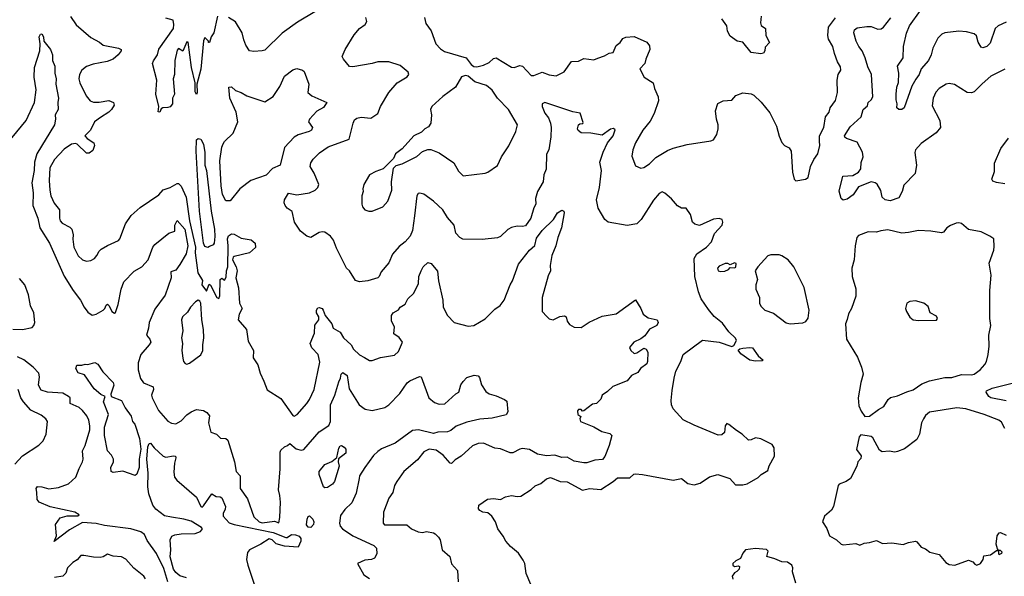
# Model space of a CAD drawing. Extents: x 1690054 to 1842981, y 782881 to 914114.
# Tile 126 of 256: x 1753755 to 1760822, y 791454 to 795448. Entities that reach past the tile are written whole.
import ezdxf

# ---------------------------------------------------------------- set-up
doc = ezdxf.new("R2010")
doc.units = 0

msp = doc.modelspace()

# ---------------------------------------------------------------- linework, layer by layer
at = {"layer": '0CON10XD'}
for points in [[(1754120.5, 795470.5), (1754161.5, 795411.5), (1754265, 795320.6), (1754327, 795287), (1754355, 795264.4), (1754465, 795243.8), (1754482.5, 795235), (1754483.3, 795225), (1754462.9, 795195), (1754425, 795165.6), (1754382.2, 795147.8), (1754281.7, 795128.3), (1754235, 795111.8), (1754200.9, 795085), (1754184.6, 795055), (1754180.5, 795025), (1754186.7, 794995), (1754231.7, 794901.7), (1754261.5, 794865), (1754285, 794857.6), (1754325, 794856.8), (1754395, 794868.2), (1754429.2, 794855), (1754433.1, 794835), (1754414.5, 794805), (1754394.4, 794785), (1754334.1, 794745.9), (1754291.2, 794715), (1754264.5, 794655), (1754224, 794615), (1754238.8, 794595), (1754287.5, 794565), (1754292, 794545), (1754279.3, 794510.7), (1754255, 794490), (1754235, 794490), (1754167.5, 794555), (1754155, 794560), (1754126.1, 794556.1), (1754075, 794519.2), (1754006.2, 794445), (1753972.5, 794385), (1753966.9, 794295), (1753972.2, 794225), (1753980, 794185), (1754002.2, 794132.2), (1754040.5, 794085), (1754040, 794025), (1754045.7, 794005), (1754059.3, 793989.3), (1754115, 793958.6), (1754128.6, 793945), (1754139.2, 793905), (1754135.7, 793874.3), (1754144.4, 793815), (1754175, 793754), (1754206.7, 793725), (1754235.9, 793715.9), (1754265, 793721.4), (1754292.5, 793735), (1754310, 793755), (1754325, 793787.5), (1754339.5, 793800.5), (1754385, 793828.8), (1754465, 793863.8), (1754473.3, 793875), (1754515.7, 793984.3), (1754555.7, 794044.3), (1754619.4, 794100.6), (1754755, 794192.7), (1754785, 794227.8), (1754836.4, 794243.6), (1754885, 794272.2), (1754895, 794272.2), (1754915, 794253.1), (1754950.6, 794175), (1754974.1, 794005), (1755018, 793815), (1755015.3, 793775), (1755032.9, 793632.9), (1755067, 793577), (1755063.3, 793545), (1755095, 793500), (1755115, 793550), (1755125, 793542.5), (1755170, 793455), (1755185, 793446.7), (1755192.3, 793467.7), (1755194.2, 793585), (1755205, 793592.5), (1755225, 793580), (1755238.3, 793601.7), (1755240, 793645), (1755249.2, 793675), (1755251.1, 793825), (1755246.4, 793875), (1755255, 793898), (1755275, 793911.4), (1755295, 793910), (1755345, 793880.5), (1755417.7, 793867.7), (1755445.5, 793845), (1755447.1, 793812.9), (1755405.6, 793775), (1755295, 793749.5), (1755286.6, 793743.4), (1755281.4, 793725), (1755308.6, 793675), (1755316.3, 793646.3), (1755307.3, 793595), (1755325, 793523.8), (1755333.3, 793415), (1755352.4, 793375), (1755330, 793335), (1755322.5, 793295), (1755382.2, 793225), (1755395, 793141.9), (1755432.6, 793075), (1755431.6, 793021.6), (1755465, 792972.1), (1755482, 792912), (1755507.8, 792855), (1755531.9, 792791.9), (1755629.4, 792729.4), (1755715, 792608), (1755725, 792604.2), (1755746, 792615), (1755815.4, 792694.6), (1755835, 792722), (1755869.2, 792795), (1755908.8, 792991.2), (1755897.1, 793045), (1755852.4, 793092.4), (1755840.5, 793125), (1755871.1, 793198.9), (1755874, 793256), (1755902.5, 793295), (1755902, 793315), (1755886, 793345), (1755886, 793365), (1755895, 793380), (1755905, 793383.8), (1755925, 793376), (1755934, 793365), (1755948.8, 793325), (1755996.4, 793266.4), (1756005.5, 793235.5), (1756054.3, 793205), (1756080, 793165), (1756134.7, 793115), (1756151.5, 793085), (1756194.1, 793044.1), (1756228.8, 793025), (1756265, 793003.8), (1756285, 793003.8), (1756345, 793024.4), (1756445, 793040), (1756475, 793067.1), (1756502.2, 793135), (1756477.7, 793167.7), (1756440, 793195), (1756446, 793245), (1756424.2, 793285), (1756424.2, 793325.8), (1756435.9, 793344.1), (1756473.9, 793366.1), (1756485, 793386.2), (1756522.1, 793407.9), (1756540, 793445), (1756583, 793487), (1756618.6, 793555), (1756620.8, 793605), (1756636, 793645), (1756652, 793675), (1756685, 793706.2), (1756709.3, 793699.3), (1756753, 793643), (1756761.4, 793575), (1756791.9, 793435), (1756794.2, 793385), (1756825, 793326.2), (1756873.3, 793275), (1756975, 793250), (1757015, 793254.4), (1757095, 793301.4), (1757125, 793330), (1757165, 793372.2), (1757202.6, 793397.4), (1757233.3, 793435), (1757275.3, 793544.7), (1757293.1, 793575), (1757335.4, 793695), (1757415, 793795.6), (1757451.7, 793828.3), (1757465, 793880), (1757504.5, 793935), (1757586.3, 794013.7), (1757615, 794061.2), (1757645, 794082.5), (1757660, 794075), (1757662.5, 794062.5), (1757644.3, 793955.7), (1757617.8, 793885), (1757603.3, 793825), (1757574.5, 793755), (1757563.1, 793685), (1757564, 793645), (1757548.7, 793611.3), (1757504.4, 793455), (1757504, 793355), (1757538.3, 793318.3), (1757555, 793302.5), (1757585, 793293.3), (1757631.2, 793318.8), (1757665, 793323.8), (1757676.7, 793315), (1757683.8, 793285), (1757702.1, 793262.1), (1757735, 793242), (1757785, 793239.2), (1757841.7, 793278.3), (1757935, 793320.8), (1758035, 793337.1), (1758175, 793437.5), (1758213.3, 793375), (1758230, 793335), (1758265, 793308.8), (1758330, 793295), (1758337.5, 793275), (1758327.5, 793255), (1758275, 793226.7), (1758241.2, 793178.8), (1758212.4, 793157.6), (1758163.3, 793135), (1758132, 793095), (1758141.2, 793075), (1758165, 793053.8), (1758185, 793058), (1758235, 793090), (1758252.5, 793085), (1758263.6, 793063.6), (1758261.9, 792995), (1758255, 792978.8), (1758211.2, 792945), (1758192.3, 792917.7), (1758145, 792896.2), (1758114, 792856), (1758013, 792817)], [(1755175.8, 795474.2), (1755148.8, 795355), (1755130, 795325), (1755117.5, 795285), (1755110, 795285), (1755110, 795295), (1755085, 795320), (1755075, 795297.5), (1755055, 795092.5), (1755026.7, 794985), (1755030, 794925), (1755025, 794912.5), (1755015, 794930), (1755013.8, 794995), (1754987.9, 795105), (1754965, 795287.5), (1754955, 795290), (1754925, 795222.5), (1754895, 795242.5), (1754885, 795230), (1754868.5, 795155), (1754865.4, 795055), (1754856.2, 795025), (1754865.3, 794915), (1754851.1, 794885), (1754851.9, 794845), (1754835, 794824.2), (1754818.3, 794818.3), (1754783.3, 794816.7), (1754771.7, 794808.3), (1754760, 794785), (1754748.3, 794788.3), (1754753.3, 794825), (1754732, 794915), (1754739.2, 795015), (1754709.2, 795135), (1754715, 795153.3), (1754744.2, 795195), (1754755, 795236.2), (1754858, 795385), (1754862.5, 795415), (1754856.7, 795445), (1754805, 795460)], [(1755874.6, 795505.4), (1755748.9, 795431.1), (1755638.1, 795351.9), (1755515, 795230.8), (1755495, 795223.8), (1755435, 795220), (1755405.7, 795225.7), (1755377.1, 795265), (1755363.3, 795305), (1755351.8, 795355), (1755305, 795432.2), (1755255, 795464.4)], [(1755875, 794225.6), (1755895.8, 794245), (1755901.2, 794265), (1755867.6, 794347.6), (1755839.6, 794395), (1755845, 794421.2), (1755861.5, 794448.5), (1755907.4, 794492.6), (1755968, 794535), (1756118.7, 794591.3), (1756147.5, 794705), (1756159.2, 794730.8), (1756175, 794742.5), (1756205, 794750), (1756275, 794741.4), (1756325, 794774.2), (1756345.5, 794824.5), (1756403.4, 794926.6), (1756465, 794995.8), (1756535, 795039.2), (1756547.1, 795055), (1756542.7, 795072.7), (1756485, 795119.2), (1756405, 795145.7), (1756325, 795146.5), (1756285, 795133.1), (1756145, 795109.2), (1756123.2, 795113.2), (1756078.6, 795165), (1756070, 795185), (1756090, 795235), (1756155, 795340.8), (1756195, 795385.7), (1756234, 795415), (1756245.8, 795435), (1756240, 795465)], [(1756661.2, 795465), (1756671.2, 795421.2), (1756707.9, 795367.9), (1756741.4, 795275), (1756775, 795239.2), (1756805, 795218.9), (1756958.8, 795175), (1756996.1, 795126.1), (1757015, 795112.5), (1757035, 795110), (1757085, 795121.2), (1757125, 795142), (1757155, 795170), (1757175, 795174.3), (1757285, 795107.1), (1757305, 795104.3), (1757345, 795120), (1757363.3, 795115), (1757425, 795047.1), (1757445, 795046.9), (1757505, 795072.5), (1757555, 795052.5), (1757605.5, 795044.5), (1757662.5, 795075), (1757715, 795148.8), (1757765, 795150), (1757805, 795168.8), (1757875, 795161.2), (1757905, 795173.3), (1757951.7, 795188.3), (1757985, 795207.5), (1758015, 795213.8), (1758035.9, 795264.1), (1758064.2, 795285.8), (1758085, 795313.3), (1758105, 795323.3), (1758165, 795328.8), (1758255, 795287.5), (1758275, 795260), (1758276.7, 795235), (1758248, 795165), (1758242, 795135), (1758206.7, 795095), (1758237, 795037), (1758302.5, 794995), (1758311.2, 794955), (1758338, 794895), (1758340.8, 794865), (1758308.1, 794775), (1758278.9, 794721.1), (1758226.5, 794655), (1758174.4, 794565), (1758155.7, 794515), (1758147.9, 794467.9), (1758175, 794398.8), (1758212.5, 794382.5), (1758235, 794386.9), (1758275, 794413.5), (1758320.8, 794459.2), (1758405, 794508.5), (1758445, 794526.4), (1758545, 794552.7), (1758715, 794578.6), (1758735, 794586.2), (1758758.1, 794625), (1758767.5, 794665), (1758767.5, 794695), (1758756.4, 794735), (1758750, 794795), (1758765, 794847.5), (1758803.2, 794866.8), (1758865, 794871.1), (1758895, 794903.6), (1758945, 794923.8), (1759005, 794916), (1759025, 794906.2), (1759076.6, 794856.6), (1759140, 794780), (1759187.5, 794685), (1759205, 794612.5), (1759225, 794566.2), (1759244, 794545), (1759277.7, 794527.7), (1759292.5, 794505), (1759302.5, 794355), (1759313.8, 794305), (1759325, 794292.5), (1759395, 794303.3), (1759413.6, 794316.4), (1759431.2, 794395), (1759453.8, 794445), (1759482.5, 794485), (1759497.1, 794545), (1759494.2, 794575.8), (1759494.3, 794615), (1759525.6, 794675), (1759538.3, 794751.7), (1759564, 794785), (1759571.1, 794815), (1759610.7, 794869.3), (1759624.3, 794925), (1759621.4, 795015), (1759630, 795055), (1759648.2, 795085), (1759645, 795111.2), (1759624.4, 795145), (1759601.9, 795205), (1759591.2, 795255), (1759559.5, 795309.5), (1759554.4, 795335), (1759560, 795395), (1759609.5, 795460.5)], [(1759077.3, 795472.7), (1759070.8, 795425), (1759075.8, 795405.8), (1759107.5, 795385), (1759110, 795335), (1759137.5, 795285), (1759105, 795250), (1759102.5, 795225), (1759093, 795207), (1759075, 795203.3), (1759005, 795212), (1758945, 795286), (1758905, 795293.3), (1758855, 795329.5), (1758834.5, 795365), (1758830.8, 795405), (1758794.3, 795454.3)], [(1760825, 795092.5), (1760725, 795042.9), (1760663.1, 794986.9), (1760605, 794930), (1760585, 794922.5), (1760555, 794926), (1760465, 794983.8), (1760425, 794991.2), (1760405, 794986), (1760355, 794954), (1760331.1, 794928.9), (1760310.6, 794885), (1760305, 794830), (1760359.4, 794725), (1760364, 794675), (1760332.4, 794637.6), (1760225, 794560), (1760185, 794513.3), (1760180, 794495), (1760190.8, 794405), (1760180.8, 794345), (1760099.6, 794260.4), (1760088.2, 794215), (1760065, 794170.8), (1760001.7, 794148.3), (1759965.4, 794155.4), (1759944.2, 794175), (1759935, 794222.5), (1759908.8, 794268.8), (1759895, 794278.8), (1759865, 794283.8), (1759775, 794250), (1759737.6, 794192.4), (1759695, 794160), (1759664, 794154), (1759650, 794165), (1759637.3, 794217.3), (1759663.6, 794325), (1759735, 794330), (1759775.9, 794354.1), (1759791.7, 794378.3), (1759793.8, 794423.8), (1759807.7, 794465), (1759805, 794498.2), (1759765, 794568.3), (1759690, 794595), (1759676.5, 794605), (1759673.8, 794615), (1759715, 794680), (1759795, 794750.6), (1759807.8, 794805), (1759839.1, 794830.9), (1759845.7, 794855), (1759866.5, 794873.5), (1759878.8, 794895), (1759869.5, 795055), (1759841.2, 795111.2), (1759823.9, 795173.9), (1759802, 795225), (1759776.5, 795256.5), (1759757.8, 795295), (1759740.9, 795355), (1759745.7, 795375), (1759765, 795390), (1759835, 795399.6), (1759865, 795400.5), (1759915, 795381.2), (1759937.4, 795382.6), (1759954.5, 795395), (1760007.9, 795462.1)], [(1760835, 795430), (1760776.8, 795403.2), (1760755, 795386.2), (1760720.2, 795279.8), (1760695, 795255.7), (1760666.4, 795246.4), (1760655, 795250), (1760635, 795288), (1760622.8, 795332.8), (1760605, 795346.5), (1760551.3, 795361.3), (1760495, 795366.2), (1760395, 795353.1), (1760374.4, 795345), (1760344.7, 795315.3), (1760308.2, 795245), (1760296.5, 795195), (1760278.2, 795155), (1760226.1, 795095), (1760210.8, 795055), (1760187.4, 795022.6), (1760159.1, 794970.9), (1760103.6, 794816.4), (1760085, 794803.8), (1760063.6, 794803.6), (1760050, 794815), (1760053.3, 794845), (1760044.3, 794874.3), (1760044.4, 794915), (1760050, 794965), (1760061.8, 794998.2), (1760064.6, 795065), (1760055.5, 795115), (1760095.7, 795175), (1760098.8, 795255), (1760118.5, 795351.5), (1760140.4, 795405), (1760220, 795515)], [(1753667.2, 794562.8), (1753801.9, 794725), (1753862.7, 794855), (1753874.4, 794945), (1753858.9, 795035), (1753860.8, 795105), (1753900, 795225), (1753903.3, 795275), (1753894, 795325), (1753905, 795343.3), (1753915, 795346.7), (1753925.5, 795325.5), (1753928, 795295), (1753975.6, 795235), (1753990, 795195), (1753990, 795155), (1754008, 795115), (1754008, 795065), (1754017.1, 795025), (1754014.2, 794985), (1754032.9, 794885), (1754028.1, 794855), (1754031.4, 794805), (1754010.8, 794765), (1754012.5, 794735), (1754004.3, 794695), (1753879.5, 794485), (1753861.6, 794425), (1753859, 794365), (1753842, 794278), (1753850.9, 794205), (1753849, 794115), (1753885.3, 794025), (1753900, 793955), (1753969.6, 793845), (1754075, 793606.9), (1754138.8, 793505), (1754191.8, 793435), (1754217.5, 793385), (1754245, 793350), (1754275, 793328.6), (1754305, 793334.4), (1754355.4, 793364.6), (1754365.8, 793375), (1754375, 793400), (1754385, 793406), (1754398.6, 793395), (1754416.2, 793355), (1754435, 793343.3), (1754442, 793348), (1754461.3, 793405), (1754484.3, 793515.7), (1754503.7, 793566.3), (1754577.4, 793642.6), (1754632.5, 793675), (1754676.5, 793725), (1754710, 793815), (1754724.4, 793835), (1754825, 793915.5), (1754869.6, 793930.4), (1754868.2, 793975), (1754885, 794006.2), (1754941, 793945), (1754962.4, 793825), (1754951.1, 793768.9), (1754905, 793690.5), (1754875, 793651.5), (1754840, 793640), (1754843.1, 793595), (1754798.2, 793471.8), (1754725, 793371.1), (1754685, 793276.2), (1754680.8, 793235), (1754665.7, 793185), (1754690, 793155), (1754696, 793135), (1754685, 793114), (1754624.5, 793045.5), (1754605.8, 792985), (1754605.5, 792935), (1754622.6, 792872.6), (1754645, 792841.2), (1754713.6, 792813.6), (1754716.7, 792795), (1754701.8, 792755), (1754705.4, 792735.4), (1754752.3, 792645), (1754817.8, 792567.8), (1754845, 792551.9), (1754875, 792548.1), (1754915, 792570), (1754955, 792613.5), (1754985, 792634.4), (1755025, 792651.9), (1755075, 792642.9), (1755099.4, 792629.4), (1755117.9, 792605), (1755110, 792555), (1755127.7, 792487.7), (1755166.7, 792475), (1755195.8, 792445.8), (1755235, 792442), (1755248.3, 792431.7), (1755296.5, 792276.5), (1755310, 792205), (1755337.1, 792175), (1755338.5, 792085), (1755391.1, 792011.1), (1755435, 791880), (1755474.3, 791845), (1755495, 791837.9), (1755585, 791850.8), (1755615, 791837.5), (1755622.9, 791875), (1755626.7, 791985), (1755622.9, 792035), (1755611.9, 792075), (1755625.7, 792225.7), (1755624.2, 792345), (1755630.3, 792359.7), (1755655, 792383.8), (1755678.3, 792391.7), (1755695, 792406.7), (1755739.5, 792369.5), (1755775, 792360), (1755795, 792364.3), (1755905, 792490), (1755974.6, 792535.4)], [(1755265, 794148.5), (1755235, 794149.4), (1755210.7, 794195), (1755200.9, 794255), (1755192.8, 794435), (1755206.1, 794533.9), (1755215, 794557.5), (1755225.7, 794575), (1755287.1, 794635), (1755321.9, 794715), (1755309.6, 794785), (1755264.5, 794885.5), (1755256, 794964), (1755275, 794965.7), (1755305, 794941.4), (1755345, 794926.9), (1755385, 794902.2), (1755515, 794860), (1755573.4, 794896.6), (1755621.2, 794968.8), (1755655, 795043.3), (1755715, 795088), (1755745, 795098.8), (1755785, 795086.7), (1755795.9, 795075.9), (1755830, 794985), (1755824.2, 794925), (1755851.7, 794901.7), (1755960, 794855), (1755935, 794818.8), (1755888.5, 794791.5), (1755834.4, 794735), (1755828.9, 794715), (1755855.6, 794675), (1755849.2, 794655), (1755833.3, 794645), (1755755, 794621.5), (1755724.5, 794605), (1755655, 794531.4), (1755623.8, 794405), (1755568.7, 794381.3), (1755525, 794333.6), (1755415, 794295.3), (1755334.6, 794235), (1755265, 794148.5)], [(1756285, 794074.2), (1756362.5, 794105), (1756398, 794145), (1756425.8, 794225), (1756423.9, 794283.9), (1756437, 794383), (1756458.3, 794401.7), (1756500, 794415), (1756605, 794466.7), (1756645, 794503.3), (1756685, 794516.7), (1756705, 794516.7), (1756765, 794493.3), (1756871.7, 794421.7), (1756905, 794362.5), (1756937, 794327), (1757095, 794346.2), (1757115, 794353.3), (1757185, 794402.5), (1757213.3, 794465), (1757265.7, 794544.3), (1757316.7, 794645), (1757327, 794693), (1757262.5, 794805), (1757184.7, 794884.7), (1757145, 794942.5), (1757105, 794975.6), (1757022.6, 795002.6), (1756975, 795043.8), (1756955, 795048.8), (1756925, 795037.5), (1756882.5, 794965), (1756792.1, 794897.9), (1756713.8, 794825), (1756703.8, 794805), (1756710, 794765), (1756706.7, 794705), (1756689.5, 794680.5), (1756662.5, 794665), (1756638.8, 794641.2), (1756585, 794613.8), (1756499.3, 794520.7), (1756452.5, 794485), (1756438.3, 794451.7), (1756365, 794377.5), (1756310.5, 794359.5), (1756265, 794336.2), (1756224.2, 794265), (1756217.5, 794235), (1756220, 794215), (1756210.8, 794185), (1756210, 794125), (1756216.2, 794105), (1756233.3, 794085), (1756260, 794075), (1756285, 794074.2)], [(1757422.9, 791395), (1757390, 791475), (1757380, 791545), (1757369.7, 791569.7), (1757335, 791621.2), (1757276.8, 791666.8), (1757243.8, 791705), (1757225, 791742.5), (1757186.7, 791795), (1757170, 791845), (1757143.3, 791885), (1757115, 791910), (1757080, 791915), (1757057, 791927), (1757048.3, 791938.3), (1757050, 791965), (1757113.6, 792006.4), (1757155, 792012.5), (1757205, 792006.2), (1757242.5, 792025), (1757285, 792034.2), (1757325, 792025.7), (1757350.9, 792029.1), (1757425, 792075.8), (1757455, 792102.9), (1757495, 792120.6), (1757535, 792152.7), (1757565, 792163.1), (1757635, 792134.1), (1757685, 792131.8), (1757795, 792071.8), (1757845, 792083.8), (1757925, 792078), (1758015, 792133.2), (1758045, 792161.5), (1758135, 792161.1), (1758163.4, 792186.6), (1758175, 792189.4), (1758225, 792185.4), (1758445, 792142.9), (1758505, 792155.8), (1758549.8, 792119.8), (1758595, 792111.2), (1758638.1, 792121.9), (1758705, 792166.7), (1758765, 792185.6), (1758851.2, 792155), (1758891.4, 792111.4), (1758945, 792111.4), (1758975, 792118.1), (1759055, 792164), (1759076.7, 792185), (1759125.6, 792214.4), (1759135, 792246.7), (1759171.2, 792315), (1759170, 792375), (1759155, 792400), (1759075, 792440), (1759035, 792448.8), (1759005, 792433.8), (1758985, 792432), (1758941.2, 792475), (1758899.9, 792499.9), (1758845, 792544.3), (1758830.6, 792549.4), (1758818.9, 792535), (1758813.1, 792485), (1758795, 792468.9), (1758767.9, 792467.9), (1758595, 792538.5), (1758517.9, 792577.9), (1758446, 792655), (1758434.2, 792685), (1758430.8, 792715), (1758437.3, 792787.3), (1758452.2, 792875), (1758464.6, 792925.4), (1758500, 792995), (1758517.5, 793045), (1758655, 793149.2), (1758774.1, 793134.1), (1758865, 793103.3), (1758879.8, 793110.2), (1758900, 793145), (1758893.3, 793163.3), (1758845, 793208.6), (1758799.5, 793269.5), (1758739.1, 793319.1), (1758698.3, 793368.3), (1758646.3, 793446.3), (1758627.5, 793495), (1758600.4, 793605), (1758595.4, 793735), (1758615, 793768.2), (1758683.3, 793816.7), (1758721.1, 793855), (1758742.5, 793915), (1758796.7, 793975), (1758802.5, 793995), (1758797.5, 794015), (1758775, 794021.2), (1758735, 794015.7), (1758635, 793972), (1758600.5, 793980.5), (1758583.8, 793995), (1758569.5, 794049.5), (1758537.5, 794095), (1758505, 794096.2), (1758475, 794112), (1758432.1, 794162.1), (1758385, 794202.5), (1758365, 794212.5), (1758345, 794201.2), (1758305, 794153.8), (1758215, 794014), (1758185, 793984), (1758115, 793972.5), (1757977.5, 793995), (1757954.5, 794014.5), (1757907.5, 794095), (1757894.3, 794155), (1757916.8, 794245), (1757931.5, 794365), (1757918.2, 794425), (1757941.9, 794498.1), (1757974.6, 794565.4), (1758015.6, 794615), (1758028.6, 794658.6), (1758016.6, 794666.6), (1757995, 794661.9), (1757935, 794620.8), (1757855, 794634.2), (1757785, 794636.7), (1757762.2, 794652.2), (1757757.5, 794665), (1757766.6, 794693.4), (1757775, 794702), (1757796.1, 794703.9), (1757798.8, 794711.2), (1757778.6, 794778.6), (1757725, 794786.9), (1757525, 794854.3), (1757505.6, 794844.4), (1757503.8, 794825), (1757525, 794777.8), (1757550.8, 794745), (1757565.9, 794705.9), (1757570.5, 794675), (1757567.5, 794607.5), (1757552.5, 794515), (1757536.7, 794483.3), (1757533.3, 794375), (1757517.9, 794335), (1757512.7, 794285), (1757470.3, 794215), (1757458.2, 794165), (1757458.6, 794125), (1757445, 794098.8), (1757423.5, 794025), (1757385, 793968.9), (1757365, 793963.5), (1757325, 793966.7), (1757285, 793956.9), (1757257.4, 793942.6), (1757205, 793893.3), (1757185, 793883.8), (1757075, 793872), (1756935, 793874), (1756914.4, 793884.4), (1756885, 793916.7), (1756872.5, 793975), (1756825, 794030), (1756792.7, 794082.7), (1756726, 794145), (1756655.5, 794195.5), (1756625.9, 794204.1), (1756615, 794200.8), (1756606.2, 794183.8), (1756588.5, 794041.5), (1756573.5, 793935), (1756556.5, 793895), (1756520.8, 793855), (1756478.4, 793821.6), (1756430, 793765), (1756405.5, 793704.5), (1756350.3, 793639.7), (1756335.4, 793604.6), (1756325, 793595.8), (1756255, 793574.2), (1756195, 793566.7), (1756165, 793577.5), (1756123.3, 793645), (1756100, 793665), (1756028.6, 793808.6), (1756007.8, 793865), (1755985, 793895.8), (1755945, 793924), (1755925, 793926), (1755905, 793921.2), (1755845, 793886.2), (1755816.7, 793895), (1755771.7, 793931.7), (1755727.1, 793995), (1755711.7, 794071.7), (1755675, 794096), (1755660.8, 794115), (1755654, 794135), (1755656, 794155), (1755685, 794202.5), (1755745, 794191.5), (1755835, 794206.9), (1755875, 794225.6)], [(1755105, 793814.2), (1755085, 793820), (1755074, 793844), (1755045.4, 794075.4), (1755021.2, 794505), (1755024.7, 794585), (1755035, 794596), (1755055, 794590), (1755075.2, 794555.2), (1755083.8, 794495), (1755083.1, 794405), (1755094.8, 794365), (1755129.5, 794075), (1755153.4, 793945), (1755156.6, 793893.4), (1755151.4, 793845), (1755145, 793833.8), (1755118.3, 793821.7), (1755105, 793814.2)], [(1760825, 794270.6), (1760765, 794280), (1760740, 794290), (1760732, 794305), (1760750.7, 794359.3), (1760750.7, 794419.3), (1760797.5, 794525), (1760851.3, 794598.7)], [(1759821.7, 792601.7), (1759855, 792602.5), (1759918.3, 792651.7), (1759957.4, 792672.6), (1759988.3, 792721.7), (1760005, 792736), (1760055, 792748), (1760121.7, 792778.3), (1760168.6, 792791.4), (1760230.8, 792835), (1760284.1, 792855.9), (1760395, 792881.6), (1760445, 792879.6), (1760515, 792902.4), (1760585, 792899.6), (1760605.3, 792904.7), (1760648.8, 792935), (1760682, 792975), (1760694, 792995), (1760705.7, 793045), (1760713.1, 793105), (1760710, 793185), (1760724.3, 793255), (1760717.8, 793305), (1760718, 793505), (1760728, 793615), (1760712.3, 793702.3), (1760746.2, 793795), (1760749.2, 793820.8), (1760746.2, 793875), (1760717.5, 793895), (1760655, 793926.2), (1760565, 793943.3), (1760515, 793986.7), (1760495, 793990), (1760475, 793988.8), (1760435, 793971.2), (1760410, 793955), (1760385, 793923.3), (1760371.7, 793918.3), (1760295, 793931.2), (1760205, 793936.7), (1760135, 793921.2), (1760085, 793917.5), (1759985, 793939.2), (1759935, 793934.2), (1759905, 793924.2), (1759845, 793925.6), (1759775, 793900.8), (1759764.3, 793885), (1759750.6, 793825), (1759742.9, 793725), (1759728.5, 793665), (1759730.5, 793605), (1759755, 793517.5), (1759756.7, 793463.3), (1759724.2, 793375), (1759702.5, 793337.5), (1759695, 793297.5), (1759680.8, 793265), (1759690, 793155), (1759767, 793027), (1759797.1, 792955), (1759808, 792905), (1759791.2, 792845), (1759773.3, 792735), (1759778.3, 792678.3), (1759795, 792640), (1759821.7, 792601.7)], [(1759285, 793266.2), (1759375, 793273.3), (1759396.4, 793283.6), (1759413.6, 793306.4), (1759422, 793365), (1759385, 793526.2), (1759310.5, 793675), (1759270, 793725), (1759225, 793754), (1759205, 793760), (1759145, 793760), (1759125, 793753.3), (1759052.5, 793675), (1759033.8, 793646.2), (1759049.4, 793585), (1759037.5, 793545), (1759039.4, 793515), (1759063.8, 793455), (1759064, 793415), (1759073.2, 793393.2), (1759104.1, 793364.1), (1759165, 793341.2), (1759255, 793272), (1759285, 793266.2)], [(1758785, 793640.6), (1758815, 793644.3), (1758842.5, 793655), (1758855, 793670), (1758885, 793667.5), (1758895, 793672.5), (1758898.3, 793698.3), (1758885, 793702.5), (1758855, 793690), (1758838.3, 793698.3), (1758818, 793698), (1758775, 793680), (1758762.9, 793665), (1758767.3, 793647.3), (1758785, 793640.6)], [(1753705, 793227.9), (1753775, 793225.5), (1753845, 793240), (1753857.1, 793252.9), (1753863.3, 793275), (1753857.8, 793345), (1753832.9, 793395), (1753817.5, 793475), (1753791.9, 793545), (1753755, 793590.8)], [(1754955, 792976.7), (1754975, 792984), (1755056.4, 793043.6), (1755069.2, 793075), (1755068.6, 793115), (1755077.7, 793165), (1755073.5, 793225), (1755062.4, 793295), (1755054.5, 793414.5), (1755048.8, 793428.8), (1755035, 793436), (1755016, 793424), (1754981.5, 793385), (1754960.4, 793349.6), (1754924.3, 793315), (1754915.8, 793295), (1754927.1, 793215), (1754916.4, 793165), (1754924.5, 793125), (1754920, 793075), (1754925, 793020), (1754931.2, 792995), (1754941.7, 792981.7), (1754955, 792976.7)], [(1760205, 793288.8), (1760335, 793292.5), (1760342.5, 793305), (1760335, 793320), (1760290, 793345), (1760275, 793390), (1760245, 793413.3), (1760185, 793432), (1760143.9, 793426.1), (1760122.5, 793415), (1760113.3, 793375), (1760120, 793355), (1760143.9, 793313.9), (1760167.5, 793295), (1760205, 793288.8)], [(1759035, 792998), (1758995, 793005.8), (1758929.7, 793049.7), (1758912, 793078), (1758922.7, 793087.3), (1758945, 793092), (1758995, 793097.1), (1759015, 793092.9), (1759055, 793036.7), (1759090, 793005), (1759085, 793000), (1759035, 792998)], [(1754818.5, 791415), (1754789.5, 791509.5), (1754736.8, 791616.8), (1754671.3, 791711.3), (1754650.4, 791755), (1754625, 791772.8), (1754553.8, 791793.8), (1754365, 791818.8), (1754303.1, 791833.1), (1754205, 791840), (1754113.2, 791786.8), (1754003.3, 791703.3), (1754018.8, 791745), (1754011.2, 791825), (1754045.6, 791874.4), (1754095, 791888.2), (1754173, 791887), (1754182.5, 791895), (1754150, 791915), (1753975, 791953.4), (1753896, 791985), (1753881.4, 792005), (1753877.7, 792057.7), (1753873.8, 792085), (1753882.3, 792097.7), (1753914.2, 792095.8), (1753965, 792082.1), (1754035, 792090.4), (1754105, 792116.9), (1754158.9, 792165), (1754181.2, 792228.8), (1754205.7, 792275), (1754210, 792295), (1754206.7, 792355), (1754225, 792393.8), (1754258.4, 792505), (1754259.4, 792535), (1754251.3, 792575), (1754237.7, 792605), (1754206, 792645), (1754181.8, 792665), (1754116.7, 792695), (1754117.5, 792735), (1754106.2, 792745), (1754065, 792767.3), (1753955, 792775.8), (1753910.4, 792790.4), (1753889.3, 792825), (1753896.9, 792885), (1753891.6, 792911.6), (1753852.1, 792955), (1753785, 793006.3), (1753738.5, 793028.5)], [(1754585, 792176.7), (1754495, 792208.2), (1754425, 792200), (1754411.2, 792205), (1754410.5, 792235), (1754428.8, 792275), (1754428.7, 792295), (1754415, 792323.3), (1754386.5, 792355), (1754363.5, 792465), (1754364.4, 792525), (1754393.8, 792615), (1754356.2, 792705), (1754368.8, 792745), (1754338.8, 792758.8), (1754290.3, 792800.3), (1754219.5, 792899.5), (1754175, 792913.8), (1754157.5, 792945), (1754165, 792970), (1754201.7, 792968.3), (1754225, 792977.5), (1754245, 792973.3), (1754295, 792987.5), (1754315, 792977.5), (1754352, 792922), (1754426.2, 792845), (1754430, 792825), (1754408.8, 792761.2), (1754411.2, 792745), (1754485.8, 792715), (1754512.4, 792662.4), (1754555, 792603.3), (1754565.8, 792565), (1754580.8, 792545), (1754615, 792443.3), (1754624.1, 792365.9), (1754613.4, 792295), (1754613.5, 792235), (1754595, 792186), (1754585, 792176.7)], [(1755974.6, 792535.4), (1755986.5, 792565), (1755984.7, 792685), (1756017.9, 792755), (1756045, 792850), (1756058, 792875), (1756062.5, 792905), (1756075, 792916.2), (1756106.1, 792896.1), (1756120.1, 792800.1), (1756191.5, 792685), (1756235, 792654.5), (1756285, 792643.5), (1756375, 792664.2), (1756405, 792684.3), (1756484.3, 792765), (1756535, 792841.2), (1756555, 792856.2), (1756625, 792888), (1756636, 792885), (1756692, 792735), (1756731.3, 792701.3), (1756765, 792688.6), (1756807.4, 792692.6), (1756885, 792763.8), (1756906.7, 792775), (1756920.9, 792829.1), (1756938.8, 792851.2), (1756965, 792880), (1757017, 792897), (1757045, 792892.5), (1757055, 792880), (1757068.8, 792828.8), (1757100.3, 792780.3), (1757124.4, 792764.4), (1757175, 792750), (1757233.9, 792723.9), (1757250.7, 792710.7), (1757258, 792635), (1757247.7, 792612.3), (1757145, 792590), (1757057.6, 792582.4), (1756965, 792560), (1756887.5, 792532.5), (1756849.4, 792500.6), (1756825, 792491.5), (1756755, 792487.8), (1756725, 792479.1), (1756616.7, 792505), (1756575, 792501.5), (1756451.1, 792408.9), (1756352, 792368), (1756325, 792350.6), (1756295, 792320), (1756231.5, 792235), (1756193.2, 792175), (1756191.5, 792155), (1756169.8, 792050.2), (1756138.3, 791981.7), (1756087.6, 791932.4), (1756058.8, 791891.2), (1756051.2, 791835), (1756054.3, 791815), (1756070.9, 791795), (1756145, 791744.7), (1756295.7, 791675), (1756316.7, 791655), (1756317.5, 791615), (1756302.5, 791585), (1756280, 791575), (1756231.1, 791568.9), (1756180, 791545), (1756225.7, 791465), (1756265, 791438.6)], [(1760835, 792714.4), (1760725, 792735.5), (1760709.4, 792745), (1760691.2, 792775), (1760693.3, 792785), (1760733.8, 792805), (1760945, 792857.1)], [(1753720.9, 792259.1), (1753775, 792319.4), (1753893.8, 792395), (1753924, 792425), (1753944.2, 792475), (1753953.8, 792565), (1753944, 792585), (1753910.6, 792610.6), (1753835, 792645.7), (1753782.2, 792705), (1753764.4, 792735), (1753743.5, 792795)], [(1758013, 792817), (1757975, 792780.8), (1757936.2, 792755), (1757925.8, 792725), (1757895.8, 792694.2), (1757865, 792688.8), (1757805, 792642.5), (1757795, 792640), (1757785, 792650), (1757765, 792650), (1757758.3, 792641.7), (1757760, 792615), (1757781.7, 792601.7), (1757776.4, 792583.6), (1757780, 792565), (1757875, 792525.6), (1757932.3, 792492.2), (1757989.8, 792479.8), (1758004, 792465), (1757986.6, 792393.4), (1757955.6, 792314.4), (1757938.5, 792291.5), (1757883.6, 792286.4), (1757825, 792268.6), (1757805, 792268.6), (1757735, 792280.4), (1757685, 792308.7), (1757645, 792307.6), (1757595, 792324.1), (1757535, 792319.2), (1757471.1, 792331.1), (1757415, 792363.6), (1757365, 792370), (1757345, 792367.5), (1757295, 792340), (1757275, 792338.9), (1757205, 792367.8), (1757165, 792374.4), (1757085, 792409.5), (1757045, 792406.9), (1757005, 792391.1), (1756923.7, 792316.3), (1756879.5, 792290.5), (1756855, 792262.5), (1756845, 792265.6), (1756793.4, 792323.4), (1756745, 792359.4), (1756695, 792365.4), (1756655, 792347.8), (1756611.2, 792288.8), (1756511.2, 792205), (1756461.4, 792135), (1756445.8, 792105), (1756434, 792055), (1756405.5, 792014.5), (1756366, 791915), (1756363.8, 791835), (1756373.2, 791823.2), (1756533, 791823), (1756567.5, 791795), (1756615, 791774.3), (1756645, 791769.2), (1756675.9, 791775.9), (1756725, 791766), (1756737.9, 791757.9), (1756761.2, 791735), (1756772, 791715), (1756787.1, 791645), (1756841.9, 791595), (1756854.2, 791544.2), (1756896.2, 791495), (1756902.5, 791415)], [(1760824.3, 792515), (1760800.3, 792560.3), (1760781.2, 792575), (1760676.2, 792615), (1760544.5, 792655.5), (1760481.9, 792661.9), (1760285, 792630.8), (1760255, 792608.8), (1760240.8, 792585), (1760228, 792555), (1760213.8, 792475), (1760193.8, 792435), (1760105, 792368.8), (1760055, 792348.8), (1760035, 792343.8), (1759995, 792351.2), (1759945, 792347.5), (1759925, 792360), (1759878.3, 792448.3), (1759865, 792456.7), (1759791.7, 792468.3), (1759780, 792455), (1759761.2, 792365), (1759795, 792317.5), (1759791.7, 792298.3), (1759771.2, 792275), (1759763.3, 792245), (1759718, 792155), (1759685.6, 792134.4), (1759637.5, 792115), (1759630, 792105), (1759595.8, 791954.2), (1759581.7, 791928.3), (1759530, 791885), (1759516.7, 791845), (1759547.7, 791797.7), (1759567.5, 791745), (1759616.6, 791716.6), (1759651.2, 791685), (1759665, 791680), (1759755, 791688.5), (1759785, 791678), (1759815, 791692.5), (1759854, 791696), (1759905, 791710), (1759948.3, 791688.3), (1760015, 791693.8), (1760095, 791682.5), (1760133, 791697), (1760185, 791706.7), (1760195, 791702.5), (1760223.8, 791663.8), (1760255, 791651.9), (1760288.3, 791628.3), (1760355, 791610), (1760403, 791553), (1760425, 791538), (1760466.1, 791533.9), (1760565, 791570), (1760595, 791557.5), (1760610, 791540), (1760625, 791533.8)], [(1754952.1, 791442.1), (1754905, 791457.4), (1754875, 791481.6), (1754858.9, 791505), (1754834.6, 791594.6), (1754839.3, 791645), (1754834.6, 791715), (1754848.2, 791741.8), (1754868.9, 791751.1), (1754915, 791758), (1755015, 791760), (1755052.5, 791775), (1755067.5, 791795), (1755060, 791805), (1754985, 791850), (1754932.5, 791865), (1754845, 791878.2), (1754795, 791887.5), (1754732.2, 791935), (1754711.8, 791965), (1754682.2, 792045), (1754674.2, 792095), (1754678.1, 792195), (1754668.2, 792295), (1754675, 792382.5), (1754685, 792407.5), (1754695, 792410), (1754721.4, 792375), (1754785, 792315.6), (1754805, 792310), (1754858.3, 792318.3), (1754872.5, 792315), (1754875.8, 792305), (1754865.6, 792265), (1754862, 792202), (1754867.5, 792165), (1754883.3, 792145), (1755025, 792023.1), (1755055, 791956), (1755065, 791950.8), (1755075, 791958.6), (1755135, 792046.2), (1755165, 792026.2), (1755195, 792023.8), (1755205, 792016.7), (1755232.3, 791955), (1755230.4, 791935), (1755214.7, 791905), (1755215.3, 791885.3), (1755258.4, 791838.4), (1755295, 791825.7), (1755575, 791769.4), (1755665, 791732.9), (1755675, 791732.5), (1755705, 791753.3), (1755735, 791750.5), (1755760.9, 791740.9), (1755774, 791725), (1755773.8, 791705), (1755755, 791664.3), (1755655, 791669.6), (1755595, 791687.8), (1755566.7, 791716.7), (1755545, 791722.5), (1755485, 791683.7), (1755405.7, 791645), (1755390, 791625), (1755383.6, 791575), (1755393.5, 791533.5), (1755482.9, 791262.9)], [(1755945, 792090), (1755935, 792095.8), (1755905.5, 792185), (1755905, 792206.7), (1755945, 792255.8), (1755995, 792276.7), (1756032.5, 792307.5), (1756045, 792372.5), (1756055, 792390), (1756065, 792393.3), (1756085, 792381.2), (1756095, 792366.7), (1756095, 792337.5), (1756042.5, 792297.5), (1756040, 792275), (1756049.2, 792245), (1756014.4, 792135), (1756000.8, 792115), (1755965, 792092), (1755945, 792090)], [(1755845, 791803.8), (1755825, 791806.2), (1755814.5, 791824.5), (1755817.5, 791865), (1755825, 791883.8), (1755835, 791888), (1755860, 791865), (1755866.7, 791845), (1755864.2, 791825), (1755845, 791803.8)], [(1760625, 791533.8), (1760650, 791545), (1760670, 791575), (1760675, 791600), (1760721.7, 791608.3), (1760765, 791640), (1760780, 791640), (1760780, 791615), (1760785, 791610), (1760805, 791620), (1760807, 791627), (1760795, 791640), (1760780, 791640), (1760771.7, 791651.7), (1760763.3, 791685), (1760770, 791745), (1760785, 791766.7), (1760795, 791768.8), (1760835, 791748.8)], [(1759324.4, 791405), (1759302.5, 791485), (1759304.1, 791515.9), (1759297.1, 791535), (1759265, 791556.4), (1759225, 791557.8), (1759175, 791580), (1759117.5, 791595), (1759128, 791635), (1759115, 791646.7), (1759035, 791654.5), (1758965, 791644.2), (1758945, 791621.2), (1758929.2, 791580.8), (1758895, 791565.5), (1758873.5, 791545), (1758872.2, 791535), (1758885, 791524.4), (1758915, 791530), (1758920, 791525), (1758918.8, 791505), (1758901.3, 791488.7), (1758885, 791478.6), (1758867.5, 791455), (1758874, 791434)], [(1754658.9, 791435), (1754646.9, 791455), (1754575, 791512.2), (1754517.7, 791577.7), (1754485, 791593.8), (1754425, 791598), (1754385, 791613.1), (1754355, 791594.2), (1754332.1, 791587.9), (1754285, 791590.5), (1754215, 791604.5), (1754195, 791602.2), (1754168.9, 791571.1), (1754137.3, 791552.7), (1754098, 791515), (1754085.7, 791475.7), (1754064.7, 791455.3), (1754004.7, 791445.3)]]:
    msp.add_lwpolyline(points, dxfattribs=at)

doc.saveas('drawing.dxf')
